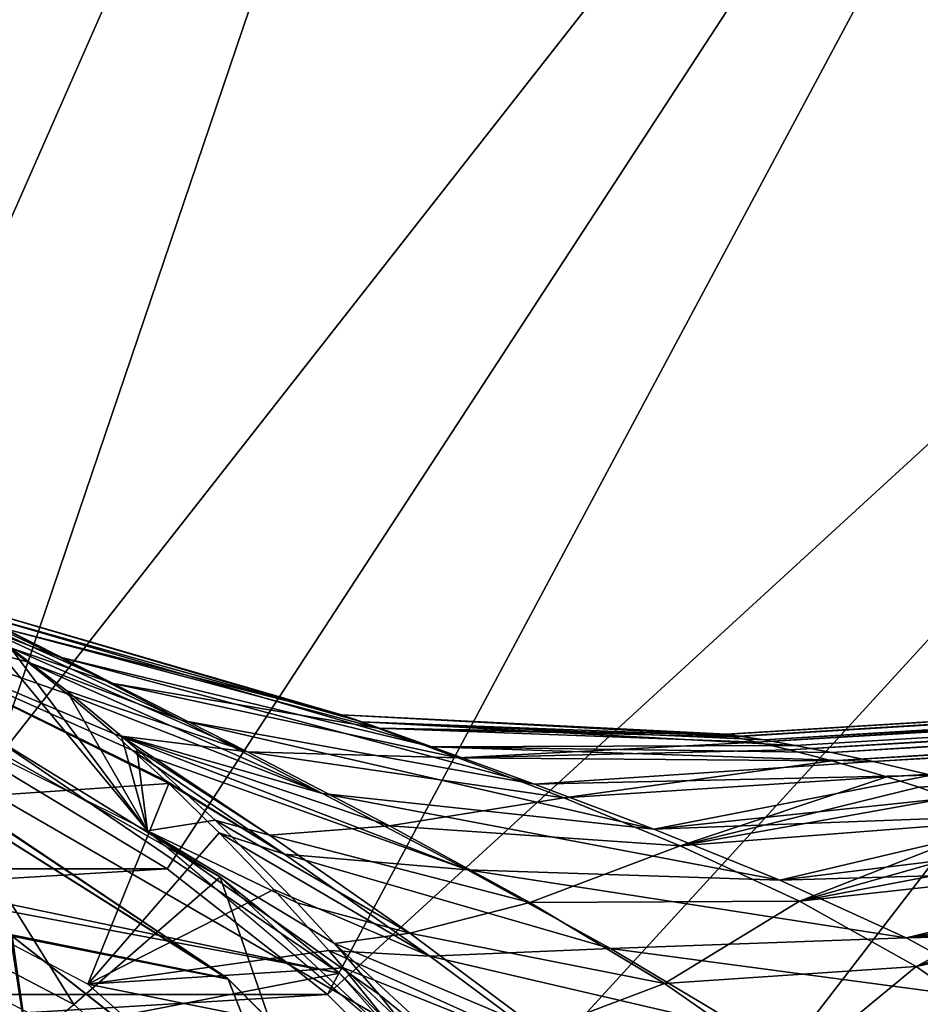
# Model space of a CAD drawing. Header units: millimetres. Extents: x -110 to 119, y -127 to 212.
# Tile 54 of 186: x -67.92 to -60.04, y 10.95 to 19.56. Entities that reach past the tile are written whole.
import ezdxf

# ---------------------------------------------------------------- set-up
doc = ezdxf.new("R2010")
doc.units = ezdxf.units.MM
doc.header["$LTSCALE"] = 26.699852
for name, color, linetype in [('10', 7, 'CONTINUOUS'), ('18', 7, 'CONTINUOUS'), ('24', 7, 'CONTINUOUS'), ('428', 7, 'CONTINUOUS'), ('429', 7, 'CONTINUOUS'), ('430', 7, 'CONTINUOUS'), ('431', 7, 'CONTINUOUS'), ('44', 7, 'CONTINUOUS'), ('45', 7, 'CONTINUOUS'), ('506', 7, 'CONTINUOUS'), ('53', 7, 'CONTINUOUS'), ('6', 7, 'CONTINUOUS')]:
    doc.layers.add(name, color=color, linetype=linetype)

msp = doc.modelspace()

# ---------------------------------------------------------------- linework, layer by layer
at = {"layer": '10', "color": 7, "linetype": 'CONTINUOUS', "true_color": 0xa2afbf}
for points in [[(-61.6061, 32.3358, -53), (-68.1718, 34.3275, -53), (-69.7738, 13.7826, -36), (-61.6061, 32.3358, -53)], [(-68.1489, 13.0511, -36), (-61.6061, 32.3358, -53), (-69.7738, 13.7826, -36), (-68.1489, 13.0511, -36)], [(-55.555, 29.1014, -53), (-61.6061, 32.3358, -53), (-68.1489, 13.0511, -36), (-55.555, 29.1014, -53)], [(-66.627, 12.1308, -36), (-55.555, 29.1014, -53), (-68.1489, 13.0511, -36), (-66.627, 12.1308, -36)], [(-65.2264, 11.0339, -36), (-55.555, 29.1014, -53), (-66.627, 12.1308, -36), (-65.2264, 11.0339, -36)], [(-50.2513, 24.7487, -53), (-55.555, 29.1014, -53), (-65.2264, 11.0339, -36), (-50.2513, 24.7487, -53)], [(-63.9661, 9.7736, -36), (-50.2513, 24.7487, -53), (-65.2264, 11.0339, -36), (-63.9661, 9.7736, -36)], [(-62.8692, 8.373, -36), (-50.2513, 24.7487, -53), (-63.9661, 9.7736, -36), (-62.8692, 8.373, -36)], [(-45.8986, 19.445, -53), (-50.2513, 24.7487, -53), (-62.8692, 8.373, -36), (-45.8986, 19.445, -53)], [(-61.9489, 6.8511, -36), (-45.8986, 19.445, -53), (-62.8692, 8.373, -36), (-61.9489, 6.8511, -36)], [(-42.6642, 13.3939, -53), (-45.8986, 19.445, -53), (-61.9489, 6.8511, -36), (-42.6642, 13.3939, -53)], [(-61.2174, 5.2262, -36), (-42.6642, 13.3939, -53), (-61.9489, 6.8511, -36), (-61.2174, 5.2262, -36)], [(-60.6882, 3.5268, -36), (-42.6642, 13.3939, -53), (-61.2174, 5.2262, -36), (-60.6882, 3.5268, -36)], [(-40.6725, 6.8282, -53), (-42.6642, 13.3939, -53), (-60.6882, 3.5268, -36), (-40.6725, 6.8282, -53)]]:
    msp.add_3dface(points, dxfattribs=at)
at = {"layer": '18', "color": 7, "linetype": 'CONTINUOUS', "true_color": 0xa2afbf}
msp.add_3dface([(-75, 16.7432, -21), (-89.5, 8.3716, -21), (-60.5, 8.3716, -21), (-75, 16.7432, -21)], dxfattribs=at)
at = {"layer": '24', "color": 7, "linetype": 'CONTINUOUS', "true_color": 0xa2afbf}
for points in [[(-75, 16.7432, -21), (-60.5, 8.3716, -21), (-75, 16.7432, -35), (-75, 16.7432, -21)], [(-60.5, 8.3716, -21), (-60.5, 8.3716, -35), (-75, 16.7432, -35), (-60.5, 8.3716, -21)]]:
    msp.add_3dface(points, dxfattribs=at)
at = {"layer": '428', "color": 7, "linetype": 'CONTINUOUS', "true_color": 0xa2afbf}
for points in [[(-69.2085, 13.7827, 17.5), (-66.1631, 12.0587, 17.5), (-68.1975, 13.3121, 12.5), (-69.2085, 13.7827, 17.5)], [(-68.1975, 13.3121, 12.5), (-66.1631, 12.0587, 17.5), (-65.1206, 11.2196, 12.5), (-68.1975, 13.3121, 12.5)], [(-66.1631, 12.0587, 17.5), (-63.602, 9.6741, 17.5), (-65.1206, 11.2196, 12.5), (-66.1631, 12.0587, 17.5)], [(-65.1206, 11.2196, 12.5), (-63.602, 9.6741, 17.5), (-62.6557, 8.4319, 12.5), (-65.1206, 11.2196, 12.5)]]:
    msp.add_3dface(points, dxfattribs=at)
at = {"layer": '429', "color": 7, "linetype": 'CONTINUOUS', "true_color": 0xa2afbf}
for points in [[(-68.1975, 13.3121, 12.5), (-65.1206, 11.2196, 12.5), (-73.426, 12.9547, 12.5), (-68.1975, 13.3121, 12.5)], [(-73.426, 12.9547, 12.5), (-65.1206, 11.2196, 12.5), (-70.3717, 12.2017, 12.5), (-73.426, 12.9547, 12.5)], [(-70.3717, 12.2017, 12.5), (-65.1206, 11.2196, 12.5), (-67.5865, 10.7399, 12.5), (-70.3717, 12.2017, 12.5)], [(-65.1206, 11.2196, 12.5), (-62.6557, 8.4319, 12.5), (-67.5865, 10.7399, 12.5), (-65.1206, 11.2196, 12.5)]]:
    msp.add_3dface(points, dxfattribs=at)
at = {"layer": '430', "color": 7, "linetype": 'CONTINUOUS', "true_color": 0xa2afbf}
msp.add_3dface([(-70.2834, 12.4356, 20.8), (-69.775, 9.05, 40.7), (-67.4443, 10.9454, 20.8), (-70.2834, 12.4356, 20.8)], dxfattribs=at)
at = {"layer": '431', "color": 7, "linetype": 'CONTINUOUS', "true_color": 0xa2afbf}
for points in [[(-69.2085, 13.7827, 17.5), (-70.2834, 12.4356, 20.8), (-67.4443, 10.9454, 20.8), (-69.2085, 13.7827, 17.5)], [(-66.1631, 12.0587, 17.5), (-69.2085, 13.7827, 17.5), (-67.4443, 10.9454, 20.8), (-66.1631, 12.0587, 17.5)], [(-66.1631, 12.0587, 17.5), (-67.4443, 10.9454, 20.8), (-65.0444, 8.8191, 20.8), (-66.1631, 12.0587, 17.5)], [(-63.602, 9.6741, 17.5), (-66.1631, 12.0587, 17.5), (-65.0444, 8.8191, 20.8), (-63.602, 9.6741, 17.5)]]:
    msp.add_3dface(points, dxfattribs=at)
at = {"layer": '44', "color": 7, "linetype": 'CONTINUOUS', "true_color": 0xa2afbf}
for points in [[(-61.7344, 13.3084, -0.2347), (-61.7587, 13.3081, 0.1931), (-22.793, 15.694, 0.0004), (-61.7344, 13.3084, -0.2347)], [(-22.793, 15.694, 0.0004), (-61.7587, 13.3081, 0.1931), (-22.7619, 15.6847, 0.4191), (-22.793, 15.694, 0.0004)], [(-61.7587, 13.3081, 0.1931), (-61.6692, 13.2861, 0.65), (-22.7619, 15.6847, 0.4191), (-61.7587, 13.3081, 0.1931)], [(-22.8194, 15.6745, -0.5282), (-61.7344, 13.3084, -0.2347), (-22.793, 15.694, 0.0004), (-22.8194, 15.6745, -0.5282)], [(-61.6204, 13.2929, -0.6076), (-61.7344, 13.3084, -0.2347), (-22.8194, 15.6745, -0.5282), (-61.6204, 13.2929, -0.6076)], [(-22.7619, 15.6847, 0.4191), (-61.6692, 13.2861, 0.65), (-22.7224, 15.6531, 0.8395), (-22.7619, 15.6847, 0.4191)], [(-22.8311, 15.6192, -1.0631), (-61.6204, 13.2929, -0.6076), (-22.8194, 15.6745, -0.5282), (-22.8311, 15.6192, -1.0631)], [(-61.6692, 13.2861, 0.65), (-61.4688, 13.2404, 1.1126), (-22.7224, 15.6531, 0.8395), (-61.6692, 13.2861, 0.65)], [(-61.4063, 13.2593, -1.013), (-61.6204, 13.2929, -0.6076), (-22.8311, 15.6192, -1.0631), (-61.4063, 13.2593, -1.013)], [(-22.7224, 15.6531, 0.8395), (-61.4688, 13.2404, 1.1126), (-22.6745, 15.5991, 1.2627), (-22.7224, 15.6531, 0.8395)], [(-22.6745, 15.5991, 1.2627), (-61.4688, 13.2404, 1.1126), (-22.6183, 15.5232, 1.6827), (-22.6745, 15.5991, 1.2627)], [(-22.8263, 15.519, -1.6426), (-61.4063, 13.2593, -1.013), (-22.8311, 15.6192, -1.0631), (-22.8263, 15.519, -1.6426)], [(-61.4688, 13.2404, 1.1126), (-61.183, 13.1734, 1.5575), (-22.6183, 15.5232, 1.6827), (-61.4688, 13.2404, 1.1126)], [(-61.1331, 13.2099, -1.399), (-61.4063, 13.2593, -1.013), (-22.8263, 15.519, -1.6426), (-61.1331, 13.2099, -1.399)], [(-22.6183, 15.5232, 1.6827), (-61.183, 13.1734, 1.5575), (-22.5524, 15.4245, 2.105), (-22.6183, 15.5232, 1.6827)], [(-60.8163, 13.1485, -1.7586), (-61.1331, 13.2099, -1.399), (-22.8263, 15.519, -1.6426), (-60.8163, 13.1485, -1.7586)], [(-22.8105, 15.3972, -2.1462), (-60.8163, 13.1485, -1.7586), (-22.8263, 15.519, -1.6426), (-22.8105, 15.3972, -2.1462)], [(-61.183, 13.1734, 1.5575), (-60.8136, 13.0778, 2.0209), (-22.5524, 15.4245, 2.105), (-61.183, 13.1734, 1.5575)], [(-22.5524, 15.4245, 2.105), (-60.8136, 13.0778, 2.0209), (-22.4774, 15.3029, 2.5268), (-22.5524, 15.4245, 2.105)], [(-60.4502, 13.0705, -2.1216), (-60.8163, 13.1485, -1.7586), (-22.8105, 15.3972, -2.1462), (-60.4502, 13.0705, -2.1216)], [(-22.7839, 15.2275, -2.6929), (-60.4502, 13.0705, -2.1216), (-22.8105, 15.3972, -2.1462), (-22.7839, 15.2275, -2.6929)], [(-60.8136, 13.0778, 2.0209), (-60.3316, 12.9369, 2.5416), (-22.4774, 15.3029, 2.5268), (-60.8136, 13.0778, 2.0209)], [(-22.4774, 15.3029, 2.5268), (-60.3316, 12.9369, 2.5416), (-22.3996, 15.1617, 2.9374), (-22.4774, 15.3029, 2.5268)], [(-59.9434, 12.9498, -2.5725), (-60.4502, 13.0705, -2.1216), (-22.7839, 15.2275, -2.6929), (-59.9434, 12.9498, -2.5725)], [(-60.3316, 12.9369, 2.5416), (-60.0528, 12.8456, 2.8211), (-22.3996, 15.1617, 2.9374), (-60.3316, 12.9369, 2.5416)], [(-22.3996, 15.1617, 2.9374), (-60.0528, 12.8456, 2.8211), (-22.3221, 14.9927, 3.3578), (-22.3996, 15.1617, 2.9374)], [(-60.0528, 12.8456, 2.8211), (-59.7908, 12.7516, 3.0775), (-22.3221, 14.9927, 3.3578), (-60.0528, 12.8456, 2.8211)]]:
    msp.add_3dface(points, dxfattribs=at)
at = {"layer": '45', "color": 7, "linetype": 'CONTINUOUS', "true_color": 0xa2afbf}
for points in [[(-68.3188, 14.3693, -1.7426), (-68.505, 14.4659, 0.2807), (-64.9253, 13.4188, -1.1634), (-68.3188, 14.3693, -1.7426)], [(-68.505, 14.4659, 0.2807), (-68.0447, 14.2318, 2.2224), (-65.1029, 13.4799, 0.1644), (-68.505, 14.4659, 0.2807)], [(-64.9253, 13.4188, -1.1634), (-68.505, 14.4659, 0.2807), (-65.1029, 13.4799, 0.1644), (-64.9253, 13.4188, -1.1634)], [(-68.3188, 14.3693, -1.7426), (-67.5746, 13.9854, -3.5075), (-68.4851, 14.4134, -2.7083), (-68.3188, 14.3693, -1.7426)], [(-68.4851, 14.4134, -2.7083), (-67.5746, 13.9854, -3.5075), (-68.244, 14.2399, -4.1572), (-68.4851, 14.4134, -2.7083)], [(-67.0998, 13.7523, 3.7931), (-68.0447, 14.2318, 2.2224), (-68.3349, 14.3093, 3.3598), (-67.0998, 13.7523, 3.7931)], [(-67.9985, 14.0657, 4.8432), (-67.0998, 13.7523, 3.7931), (-68.3349, 14.3093, 3.3598), (-67.9985, 14.0657, 4.8432)], [(-67.5746, 13.9854, -3.5075), (-68.3188, 14.3693, -1.7426), (-64.3119, 13.1993, -2.3656), (-67.5746, 13.9854, -3.5075)], [(-64.3119, 13.1993, -2.3656), (-68.3188, 14.3693, -1.7426), (-64.9253, 13.4188, -1.1634), (-64.3119, 13.1993, -2.3656)], [(-67.5746, 13.9854, -3.5075), (-66.4967, 13.4289, -4.8795), (-68.244, 14.2399, -4.1572), (-67.5746, 13.9854, -3.5075)], [(-68.244, 14.2399, -4.1572), (-66.4967, 13.4289, -4.8795), (-67.8521, 13.9426, -5.7962), (-68.244, 14.2399, -4.1572)], [(-68.0447, 14.2318, 2.2224), (-67.0998, 13.7523, 3.7931), (-64.786, 13.3621, 1.4579), (-68.0447, 14.2318, 2.2224)], [(-65.1029, 13.4799, 0.1644), (-68.0447, 14.2318, 2.2224), (-64.786, 13.3621, 1.4579), (-65.1029, 13.4799, 0.1644)], [(-65.9234, 13.1539, 4.9582), (-67.0998, 13.7523, 3.7931), (-67.9985, 14.0657, 4.8432), (-65.9234, 13.1539, 4.9582)], [(-67.5061, 13.6877, 6.43), (-65.9234, 13.1539, 4.9582), (-67.9985, 14.0657, 4.8432), (-67.5061, 13.6877, 6.43)], [(-66.4967, 13.4289, -4.8795), (-67.5746, 13.9854, -3.5075), (-63.4155, 12.8733, -3.3765), (-66.4967, 13.4289, -4.8795)], [(-63.4155, 12.8733, -3.3765), (-67.5746, 13.9854, -3.5075), (-64.3119, 13.1993, -2.3656), (-63.4155, 12.8733, -3.3765)], [(-66.4967, 13.4289, -4.8795), (-65.2686, 12.7918, -5.8981), (-67.8521, 13.9426, -5.7962), (-66.4967, 13.4289, -4.8795)], [(-67.8521, 13.9426, -5.7962), (-65.2686, 12.7918, -5.8981), (-67.5022, 13.6613, -6.9493), (-67.8521, 13.9426, -5.7962)], [(-67.0998, 13.7523, 3.7931), (-65.9234, 13.1539, 4.9582), (-64.0815, 13.1028, 2.5803), (-67.0998, 13.7523, 3.7931)], [(-64.786, 13.3621, 1.4579), (-67.0998, 13.7523, 3.7931), (-64.0815, 13.1028, 2.5803), (-64.786, 13.3621, 1.4579)], [(-67.0262, 13.293, 7.6621), (-65.9234, 13.1539, 4.9582), (-67.5061, 13.6877, 6.43), (-67.0262, 13.293, 7.6621)], [(-65.2686, 12.7918, -5.8981), (-67.0927, 13.3123, -8.0994), (-67.5022, 13.6613, -6.9493), (-65.2686, 12.7918, -5.8981)], [(-61.7587, 13.3081, 0.1931), (-61.7344, 13.3084, -0.2347), (-65.1029, 13.4799, 0.1644), (-61.7587, 13.3081, 0.1931)], [(-61.7587, 13.3081, 0.1931), (-65.1029, 13.4799, 0.1644), (-64.786, 13.3621, 1.4579), (-61.7587, 13.3081, 0.1931)], [(-61.7344, 13.3084, -0.2347), (-61.6204, 13.2929, -0.6076), (-65.1029, 13.4799, 0.1644), (-61.7344, 13.3084, -0.2347)], [(-61.6204, 13.2929, -0.6076), (-64.9253, 13.4188, -1.1634), (-65.1029, 13.4799, 0.1644), (-61.6204, 13.2929, -0.6076)], [(-65.2686, 12.7918, -5.8981), (-66.4967, 13.4289, -4.8795), (-62.3709, 12.4796, -4.2192), (-65.2686, 12.7918, -5.8981)], [(-62.3709, 12.4796, -4.2192), (-66.4967, 13.4289, -4.8795), (-63.4155, 12.8733, -3.3765), (-62.3709, 12.4796, -4.2192)], [(-61.6204, 13.2929, -0.6076), (-61.4063, 13.2593, -1.013), (-64.9253, 13.4188, -1.1634), (-61.6204, 13.2929, -0.6076)], [(-61.4063, 13.2593, -1.013), (-61.1331, 13.2099, -1.399), (-64.9253, 13.4188, -1.1634), (-61.4063, 13.2593, -1.013)], [(-61.1331, 13.2099, -1.399), (-64.3119, 13.1993, -2.3656), (-64.9253, 13.4188, -1.1634), (-61.1331, 13.2099, -1.399)], [(-61.4688, 13.2404, 1.1126), (-61.6692, 13.2861, 0.65), (-64.786, 13.3621, 1.4579), (-61.4688, 13.2404, 1.1126)], [(-61.4688, 13.2404, 1.1126), (-64.786, 13.3621, 1.4579), (-64.0815, 13.1028, 2.5803), (-61.4688, 13.2404, 1.1126)], [(-61.6692, 13.2861, 0.65), (-61.7587, 13.3081, 0.1931), (-64.786, 13.3621, 1.4579), (-61.6692, 13.2861, 0.65)], [(-66.9331, 13.1707, -8.504), (-67.0927, 13.3123, -8.0994), (-63.999, 12.1223, -6.6556), (-66.9331, 13.1707, -8.504)], [(-63.999, 12.1223, -6.6556), (-67.0927, 13.3123, -8.0994), (-65.2686, 12.7918, -5.8981), (-63.999, 12.1223, -6.6556)], [(-64.6832, 12.509, 5.8276), (-65.9234, 13.1539, 4.9582), (-67.0262, 13.293, 7.6621), (-64.6832, 12.509, 5.8276)], [(-65.7333, 12.4261, 8.3068), (-64.6832, 12.509, 5.8276), (-67.0262, 13.293, 7.6621), (-65.7333, 12.4261, 8.3068)], [(-65.7333, 12.4261, 8.3068), (-67.0262, 13.293, 7.6621), (-66.8926, 13.1784, 7.9684), (-65.7333, 12.4261, 8.3068)], [(-65.7333, 12.4261, 8.3068), (-66.8926, 13.1784, 7.9684), (-66.2082, 12.5564, 9.363), (-65.7333, 12.4261, 8.3068)], [(-61.1331, 13.2099, -1.399), (-60.8163, 13.1485, -1.7586), (-64.3119, 13.1993, -2.3656), (-61.1331, 13.2099, -1.399)], [(-60.8163, 13.1485, -1.7586), (-60.4502, 13.0705, -2.1216), (-64.3119, 13.1993, -2.3656), (-60.8163, 13.1485, -1.7586)], [(-60.4502, 13.0705, -2.1216), (-63.4155, 12.8733, -3.3765), (-64.3119, 13.1993, -2.3656), (-60.4502, 13.0705, -2.1216)], [(-61.183, 13.1734, 1.5575), (-61.4688, 13.2404, 1.1126), (-64.0815, 13.1028, 2.5803), (-61.183, 13.1734, 1.5575)], [(-66.9331, 13.1707, -8.504), (-65.6011, 12.26, -9.1369), (-66.6421, 12.9035, -9.1953), (-66.9331, 13.1707, -8.504)], [(-65.6011, 12.26, -9.1369), (-66.9331, 13.1707, -8.504), (-63.999, 12.1223, -6.6556), (-65.6011, 12.26, -9.1369)], [(-65.9234, 13.1539, 4.9582), (-64.6832, 12.509, 5.8276), (-63.1585, 12.7522, 3.5186), (-65.9234, 13.1539, 4.9582)], [(-64.0815, 13.1028, 2.5803), (-65.9234, 13.1539, 4.9582), (-63.1585, 12.7522, 3.5186), (-64.0815, 13.1028, 2.5803)], [(-60.8136, 13.0778, 2.0209), (-61.183, 13.1734, 1.5575), (-64.0815, 13.1028, 2.5803), (-60.8136, 13.0778, 2.0209)], [(-60.8136, 13.0778, 2.0209), (-64.0815, 13.1028, 2.5803), (-63.1585, 12.7522, 3.5186), (-60.8136, 13.0778, 2.0209)], [(-60.4502, 13.0705, -2.1216), (-59.9434, 12.9498, -2.5725), (-63.4155, 12.8733, -3.3765), (-60.4502, 13.0705, -2.1216)], [(-60.3316, 12.9369, 2.5416), (-60.8136, 13.0778, 2.0209), (-63.1585, 12.7522, 3.5186), (-60.3316, 12.9369, 2.5416)], [(-59.9434, 12.9498, -2.5725), (-62.3709, 12.4796, -4.2192), (-63.4155, 12.8733, -3.3765), (-59.9434, 12.9498, -2.5725)], [(-60.3316, 12.9369, 2.5416), (-63.1585, 12.7522, 3.5186), (-62.1404, 12.3341, 4.3264), (-60.3316, 12.9369, 2.5416)], [(-59.9434, 12.9498, -2.5725), (-59.3829, 12.7949, -3.0382), (-62.3709, 12.4796, -4.2192), (-59.9434, 12.9498, -2.5725)], [(-60.0528, 12.8456, 2.8211), (-60.3316, 12.9369, 2.5416), (-62.1404, 12.3341, 4.3264), (-60.0528, 12.8456, 2.8211)], [(-66.6421, 12.9035, -9.1953), (-65.6011, 12.26, -9.1369), (-66.6142, 12.8773, -9.2588), (-66.6421, 12.9035, -9.1953)], [(-66.6142, 12.8773, -9.2588), (-65.6011, 12.26, -9.1369), (-66.172, 12.4478, -10.2016), (-66.6142, 12.8773, -9.2588)], [(-59.7908, 12.7516, 3.0775), (-60.0528, 12.8456, 2.8211), (-62.1404, 12.3341, 4.3264), (-59.7908, 12.7516, 3.0775)], [(-63.999, 12.1223, -6.6556), (-65.2686, 12.7918, -5.8981), (-61.2672, 12.033, -4.9422), (-63.999, 12.1223, -6.6556)], [(-61.2672, 12.033, -4.9422), (-65.2686, 12.7918, -5.8981), (-62.3709, 12.4796, -4.2192), (-61.2672, 12.033, -4.9422)], [(-63.1585, 12.7522, 3.5186), (-64.6832, 12.509, 5.8276), (-62.1404, 12.3341, 4.3264), (-63.1585, 12.7522, 3.5186)], [(-59.3829, 12.7949, -3.0382), (-58.8103, 12.6128, -3.4918), (-62.3709, 12.4796, -4.2192), (-59.3829, 12.7949, -3.0382)], [(-59.2937, 12.5551, 3.5429), (-59.7908, 12.7516, 3.0775), (-62.1404, 12.3341, 4.3264), (-59.2937, 12.5551, 3.5429)], [(-58.8103, 12.6128, -3.4918), (-61.2672, 12.033, -4.9422), (-62.3709, 12.4796, -4.2192), (-58.8103, 12.6128, -3.4918)], [(-58.8103, 12.6128, -3.4918), (-58.242, 12.4033, -3.9328), (-61.2672, 12.033, -4.9422), (-58.8103, 12.6128, -3.4918)], [(-64.5059, 11.5702, 8.7767), (-65.7333, 12.4261, 8.3068), (-66.2082, 12.5564, 9.363), (-64.5059, 11.5702, 8.7767)], [(-65.4909, 11.836, 10.5878), (-64.5059, 11.5702, 8.7767), (-66.2082, 12.5564, 9.363), (-65.4909, 11.836, 10.5878)], [(-63.4549, 11.8366, 6.5106), (-64.6832, 12.509, 5.8276), (-65.7333, 12.4261, 8.3068), (-63.4549, 11.8366, 6.5106)], [(-64.6832, 12.509, 5.8276), (-63.4549, 11.8366, 6.5106), (-62.1404, 12.3341, 4.3264), (-64.6832, 12.509, 5.8276)], [(-59.2937, 12.5551, 3.5429), (-62.1404, 12.3341, 4.3264), (-61.0969, 11.8482, 5.0549), (-59.2937, 12.5551, 3.5429)], [(-59.0224, 12.4341, 3.7941), (-59.2937, 12.5551, 3.5429), (-61.0969, 11.8482, 5.0549), (-59.0224, 12.4341, 3.7941)], [(-65.6011, 12.26, -9.1369), (-64.3309, 11.3677, -9.5705), (-66.172, 12.4478, -10.2016), (-65.6011, 12.26, -9.1369)], [(-66.172, 12.4478, -10.2016), (-64.3309, 11.3677, -9.5705), (-65.6932, 11.9506, -11.1151), (-66.172, 12.4478, -10.2016)], [(-64.5059, 11.5702, 8.7767), (-63.4549, 11.8366, 6.5106), (-65.7333, 12.4261, 8.3068), (-64.5059, 11.5702, 8.7767)], [(-58.242, 12.4033, -3.9328), (-57.637, 12.1388, -4.4072), (-61.2672, 12.033, -4.9422), (-58.242, 12.4033, -3.9328)], [(-58.7382, 12.297, 4.0546), (-59.0224, 12.4341, 3.7941), (-61.0969, 11.8482, 5.0549), (-58.7382, 12.297, 4.0546)], [(-62.1404, 12.3341, 4.3264), (-63.4549, 11.8366, 6.5106), (-61.0969, 11.8482, 5.0549), (-62.1404, 12.3341, 4.3264)], [(-64.3309, 11.3677, -9.5705), (-65.6011, 12.26, -9.1369), (-62.7491, 11.4355, -7.2402), (-64.3309, 11.3677, -9.5705)], [(-62.7491, 11.4355, -7.2402), (-65.6011, 12.26, -9.1369), (-63.999, 12.1223, -6.6556), (-62.7491, 11.4355, -7.2402)], [(-58.4452, 12.1398, 4.3275), (-58.7382, 12.297, 4.0546), (-61.0969, 11.8482, 5.0549), (-58.4452, 12.1398, 4.3275)], [(-62.7491, 11.4355, -7.2402), (-63.999, 12.1223, -6.6556), (-60.162, 11.5295, -5.5932), (-62.7491, 11.4355, -7.2402)], [(-60.162, 11.5295, -5.5932), (-63.999, 12.1223, -6.6556), (-61.2672, 12.033, -4.9422), (-60.162, 11.5295, -5.5932)], [(-57.637, 12.1388, -4.4072), (-60.162, 11.5295, -5.5932), (-61.2672, 12.033, -4.9422), (-57.637, 12.1388, -4.4072)], [(-58.4452, 12.1398, 4.3275), (-61.0969, 11.8482, 5.0549), (-60.0745, 11.2773, 5.7475), (-58.4452, 12.1398, 4.3275)], [(-57.637, 12.1388, -4.4072), (-57.3251, 11.9814, -4.658), (-60.162, 11.5295, -5.5932), (-57.637, 12.1388, -4.4072)], [(-58.1421, 11.961, 4.6118), (-58.4452, 12.1398, 4.3275), (-60.0745, 11.2773, 5.7475), (-58.1421, 11.961, 4.6118)], [(-57.3251, 11.9814, -4.658), (-57.0065, 11.8045, -4.9184), (-60.162, 11.5295, -5.5932), (-57.3251, 11.9814, -4.658)], [(-64.3309, 11.3677, -9.5705), (-65.2147, 11.417, -11.9358), (-65.6932, 11.9506, -11.1151), (-64.3309, 11.3677, -9.5705)], [(-57.8323, 11.7579, 4.907), (-58.1421, 11.961, 4.6118), (-60.0745, 11.2773, 5.7475), (-57.8323, 11.7579, 4.907)], [(-65.1624, 11.4796, 11.0868), (-64.5059, 11.5702, 8.7767), (-65.4909, 11.836, 10.5878), (-65.1624, 11.4796, 11.0868)], [(-62.2779, 11.1287, 7.0891), (-63.4549, 11.8366, 6.5106), (-64.5059, 11.5702, 8.7767), (-62.2779, 11.1287, 7.0891)], [(-63.4549, 11.8366, 6.5106), (-62.2779, 11.1287, 7.0891), (-61.0969, 11.8482, 5.0549), (-63.4549, 11.8366, 6.5106)], [(-61.0969, 11.8482, 5.0549), (-62.2779, 11.1287, 7.0891), (-60.0745, 11.2773, 5.7475), (-61.0969, 11.8482, 5.0549)], [(-57.0065, 11.8045, -4.9184), (-56.6843, 11.6066, -5.1874), (-60.162, 11.5295, -5.5932), (-57.0065, 11.8045, -4.9184)], [(-57.8323, 11.7579, 4.907), (-60.0745, 11.2773, 5.7475), (-59.1092, 10.598, 6.4276), (-57.8323, 11.7579, 4.907)], [(-65.1624, 11.4796, 11.0868), (-63.3635, 10.7167, 9.15), (-64.5059, 11.5702, 8.7767), (-65.1624, 11.4796, 11.0868)], [(-63.3635, 10.7167, 9.15), (-62.2779, 11.1287, 7.0891), (-64.5059, 11.5702, 8.7767), (-63.3635, 10.7167, 9.15)], [(-56.6843, 11.6066, -5.1874), (-59.0981, 10.949, -6.2156), (-60.162, 11.5295, -5.5932), (-56.6843, 11.6066, -5.1874)], [(-65.1624, 11.4796, 11.0868), (-64.7723, 11.0324, 11.6345), (-63.9836, 10.3905, 11.2968), (-65.1624, 11.4796, 11.0868)], [(-65.1624, 11.4796, 11.0868), (-63.9836, 10.3905, 11.2968), (-63.3635, 10.7167, 9.15), (-65.1624, 11.4796, 11.0868)], [(-59.0981, 10.949, -6.2156), (-62.7491, 11.4355, -7.2402), (-60.162, 11.5295, -5.5932), (-59.0981, 10.949, -6.2156)], [(-65.0853, 11.266, -12.1433), (-65.2147, 11.417, -11.9358), (-63.1486, 10.4906, -9.8923), (-65.0853, 11.266, -12.1433)], [(-63.1486, 10.4906, -9.8923), (-65.2147, 11.417, -11.9358), (-64.3309, 11.3677, -9.5705), (-63.1486, 10.4906, -9.8923)], [(-61.5603, 10.7231, -7.7315), (-64.3309, 11.3677, -9.5705), (-62.7491, 11.4355, -7.2402), (-61.5603, 10.7231, -7.7315)], [(-63.1486, 10.4906, -9.8923), (-64.3309, 11.3677, -9.5705), (-61.5603, 10.7231, -7.7315), (-63.1486, 10.4906, -9.8923)], [(-61.5603, 10.7231, -7.7315), (-62.7491, 11.4355, -7.2402), (-59.0981, 10.949, -6.2156), (-61.5603, 10.7231, -7.7315)], [(-65.0853, 11.266, -12.1433), (-63.8933, 10.1478, -12.2996), (-64.5137, 10.5597, -12.9969), (-65.0853, 11.266, -12.1433)], [(-63.8933, 10.1478, -12.2996), (-65.0853, 11.266, -12.1433), (-63.1486, 10.4906, -9.8923), (-63.8933, 10.1478, -12.2996)], [(-62.2779, 11.1287, 7.0891), (-61.1792, 10.3648, 7.6167), (-60.0745, 11.2773, 5.7475), (-62.2779, 11.1287, 7.0891)], [(-60.0745, 11.2773, 5.7475), (-61.1792, 10.3648, 7.6167), (-59.1092, 10.598, 6.4276), (-60.0745, 11.2773, 5.7475)], [(-61.1792, 10.3648, 7.6167), (-62.2779, 11.1287, 7.0891), (-63.3635, 10.7167, 9.15), (-61.1792, 10.3648, 7.6167)], [(-64.7723, 11.0324, 11.6345), (-64.0805, 10.166, 12.5), (-63.9836, 10.3905, 11.2968), (-64.7723, 11.0324, 11.6345)], [(-58.1059, 10.2691, -6.8289), (-61.5603, 10.7231, -7.7315), (-59.0981, 10.949, -6.2156), (-58.1059, 10.2691, -6.8289)]]:
    msp.add_3dface(points, dxfattribs=at)
at = {"layer": '506', "color": 7, "linetype": 'CONTINUOUS', "true_color": 0xa2afbf}
for points in [[(-68.7544, 12.846, 51.7194), (-66.0967, 11.1718, 51.7046), (-68.5909, 12.8449, 50.9275), (-68.7544, 12.846, 51.7194)], [(-66.0967, 11.1718, 51.7046), (-68.7544, 12.846, 51.7194), (-68.0001, 11.5569, 54.9666), (-66.0967, 11.1718, 51.7046)], [(-66.0967, 11.1718, 51.7046), (-68.7469, 12.8409, 48.3372), (-68.5991, 12.8421, 49.046), (-66.0967, 11.1718, 51.7046)], [(-66.0945, 11.1684, 48.3521), (-67.9836, 11.5426, 45.0907), (-68.7469, 12.8409, 48.3372), (-66.0945, 11.1684, 48.3521)], [(-66.0945, 11.1684, 48.3521), (-68.7469, 12.8409, 48.3372), (-66.0967, 11.1718, 51.7046), (-66.0945, 11.1684, 48.3521)], [(-68.5909, 12.8449, 50.9275), (-66.0967, 11.1718, 51.7046), (-68.5991, 12.8421, 49.046), (-68.5909, 12.8449, 50.9275)], [(-67.6944, 9.52, 42.1), (-68.9994, 10.392, 42.1), (-67.9836, 11.5426, 45.0907), (-67.6944, 9.52, 42.1)], [(-67.6876, 9.5293, 57.95), (-68.0001, 11.5569, 54.9666), (-68.994, 10.4022, 57.95), (-67.6876, 9.5293, 57.95)], [(-65.4701, 9.5783, 54.9666), (-66.0967, 11.1718, 51.7046), (-68.0001, 11.5569, 54.9666), (-65.4701, 9.5783, 54.9666)], [(-65.4701, 9.5783, 54.9666), (-68.0001, 11.5569, 54.9666), (-67.6876, 9.5293, 57.95), (-65.4701, 9.5783, 54.9666)], [(-65.4694, 9.5724, 45.0907), (-67.6944, 9.52, 42.1), (-67.9836, 11.5426, 45.0907), (-65.4694, 9.5724, 45.0907)], [(-65.4694, 9.5724, 45.0907), (-67.9836, 11.5426, 45.0907), (-66.0945, 11.1684, 48.3521), (-65.4694, 9.5724, 45.0907)], [(-63.8303, 8.906, 51.7046), (-66.0945, 11.1684, 48.3521), (-66.0967, 11.1718, 51.7046), (-63.8303, 8.906, 51.7046)], [(-63.8303, 8.906, 51.7046), (-66.0967, 11.1718, 51.7046), (-65.4701, 9.5783, 54.9666), (-63.8303, 8.906, 51.7046)], [(-63.8338, 8.9084, 48.3521), (-65.4694, 9.5724, 45.0907), (-66.0945, 11.1684, 48.3521), (-63.8338, 8.9084, 48.3521)], [(-63.8338, 8.9084, 48.3521), (-66.0945, 11.1684, 48.3521), (-63.8303, 8.906, 51.7046), (-63.8338, 8.9084, 48.3521)]]:
    msp.add_3dface(points, dxfattribs=at)
at = {"layer": '53', "color": 7, "linetype": 'CONTINUOUS', "true_color": 0xa2afbf}
for points in [[(-69.8949, 14.4946, -9.2561), (-66.6142, 12.8773, -9.2588), (-70.2078, 12.636, -20), (-69.8949, 14.4946, -9.2561)], [(-66.9331, 13.1707, -8.504), (-66.6421, 12.9035, -9.1953), (-69.8949, 14.4946, -9.2561), (-66.9331, 13.1707, -8.504)], [(-67.0927, 13.3123, -8.0994), (-66.9331, 13.1707, -8.504), (-69.8949, 14.4946, -9.2561), (-67.0927, 13.3123, -8.0994)], [(-66.6421, 12.9035, -9.1953), (-66.6142, 12.8773, -9.2588), (-69.8949, 14.4946, -9.2561), (-66.6421, 12.9035, -9.1953)], [(-67.5022, 13.6613, -6.9493), (-67.0927, 13.3123, -8.0994), (-69.8949, 14.4946, -9.2561), (-67.5022, 13.6613, -6.9493)], [(-68.244, 14.2399, -4.1572), (-67.8521, 13.9426, -5.7962), (-69.8949, 14.4946, -9.2561), (-68.244, 14.2399, -4.1572)], [(-67.8521, 13.9426, -5.7962), (-67.5022, 13.6613, -6.9493), (-69.8949, 14.4946, -9.2561), (-67.8521, 13.9426, -5.7962)], [(-66.8002, 12.4638, 12.5), (-68.3349, 14.3093, 3.3598), (-69.9863, 14.0516, 12.5), (-66.8002, 12.4638, 12.5)], [(-67.9985, 14.0657, 4.8432), (-68.3349, 14.3093, 3.3598), (-66.8002, 12.4638, 12.5), (-67.9985, 14.0657, 4.8432)], [(-67.5061, 13.6877, 6.43), (-67.9985, 14.0657, 4.8432), (-66.8002, 12.4638, 12.5), (-67.5061, 13.6877, 6.43)], [(-67.0262, 13.293, 7.6621), (-67.5061, 13.6877, 6.43), (-66.8002, 12.4638, 12.5), (-67.0262, 13.293, 7.6621)], [(-66.8926, 13.1784, 7.9684), (-67.0262, 13.293, 7.6621), (-66.8002, 12.4638, 12.5), (-66.8926, 13.1784, 7.9684)], [(-66.2082, 12.5564, 9.363), (-66.8926, 13.1784, 7.9684), (-66.8002, 12.4638, 12.5), (-66.2082, 12.5564, 9.363)], [(-70.2078, 12.636, -20), (-66.6142, 12.8773, -9.2588), (-67.3231, 11.122, -20), (-70.2078, 12.636, -20)], [(-66.6142, 12.8773, -9.2588), (-66.172, 12.4478, -10.2016), (-67.3231, 11.122, -20), (-66.6142, 12.8773, -9.2588)], [(-65.4909, 11.836, 10.5878), (-66.2082, 12.5564, 9.363), (-66.8002, 12.4638, 12.5), (-65.4909, 11.836, 10.5878)], [(-66.172, 12.4478, -10.2016), (-65.6932, 11.9506, -11.1151), (-67.3231, 11.122, -20), (-66.172, 12.4478, -10.2016)], [(-64.0805, 10.166, 12.5), (-64.7723, 11.0324, 11.6345), (-66.8002, 12.4638, 12.5), (-64.0805, 10.166, 12.5)], [(-64.7723, 11.0324, 11.6345), (-65.1624, 11.4796, 11.0868), (-66.8002, 12.4638, 12.5), (-64.7723, 11.0324, 11.6345)], [(-65.1624, 11.4796, 11.0868), (-65.4909, 11.836, 10.5878), (-66.8002, 12.4638, 12.5), (-65.1624, 11.4796, 11.0868)], [(-65.6932, 11.9506, -11.1151), (-65.2147, 11.417, -11.9358), (-67.3231, 11.122, -20), (-65.6932, 11.9506, -11.1151)], [(-65.2147, 11.417, -11.9358), (-65.0853, 11.266, -12.1433), (-67.3231, 11.122, -20), (-65.2147, 11.417, -11.9358)], [(-65.0853, 11.266, -12.1433), (-64.5137, 10.5597, -12.9969), (-67.3231, 11.122, -20), (-65.0853, 11.266, -12.1433)], [(-67.3231, 11.122, -20), (-64.5137, 10.5597, -12.9969), (-64.8845, 8.9616, -20), (-67.3231, 11.122, -20)]]:
    msp.add_3dface(points, dxfattribs=at)
at = {"layer": '6', "color": 7, "linetype": 'CONTINUOUS', "true_color": 0xa2afbf}
for points in [[(-66.627, 12.1308, -36), (-68.1489, 13.0511, -36), (-83.373, 12.1308, -36), (-66.627, 12.1308, -36)], [(-65.2264, 11.0339, -36), (-66.627, 12.1308, -36), (-84.7736, 11.0339, -36), (-65.2264, 11.0339, -36)], [(-66.627, 12.1308, -36), (-83.373, 12.1308, -36), (-84.7736, 11.0339, -36), (-66.627, 12.1308, -36)], [(-63.9661, 9.7736, -36), (-65.2264, 11.0339, -36), (-86.0339, 9.7736, -36), (-63.9661, 9.7736, -36)], [(-65.2264, 11.0339, -36), (-84.7736, 11.0339, -36), (-86.0339, 9.7736, -36), (-65.2264, 11.0339, -36)]]:
    msp.add_3dface(points, dxfattribs=at)

doc.saveas('drawing.dxf')
